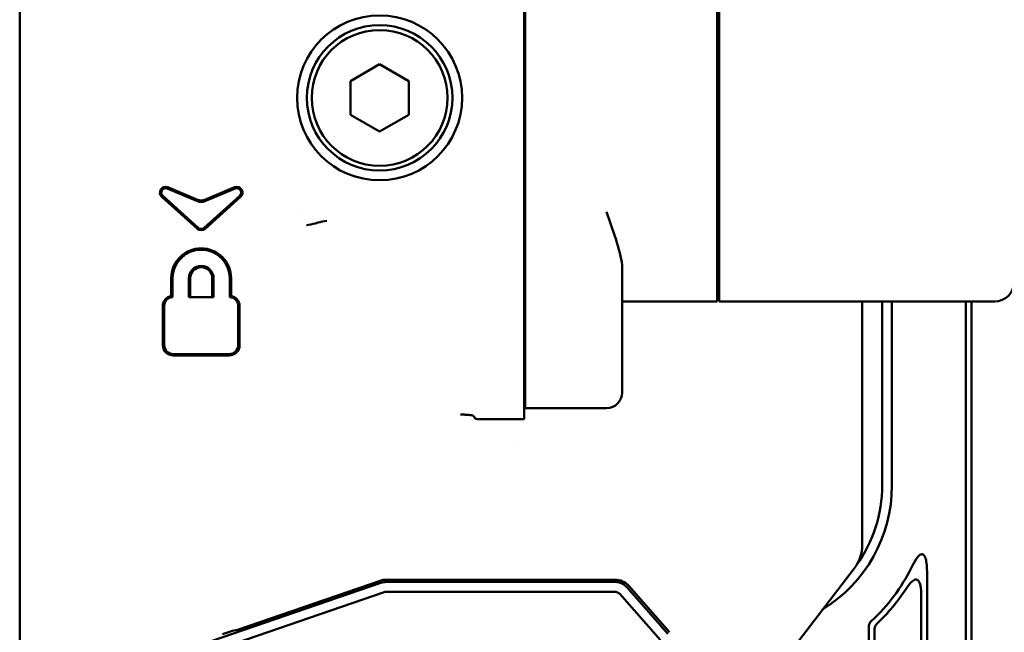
# Model space of a CAD drawing. Header units: millimetres. Extents: x 0 to 5104, y -184 to 1188.
# Tile 24 of 221: x 187 to 238, y 708 to 740. Entities that reach past the tile are written whole.
import ezdxf

# ---------------------------------------------------------------- set-up
doc = ezdxf.new("R2010")
doc.units = ezdxf.units.MM
doc.header["$LTSCALE"] = 2
doc.layers.add('Sichtbar (ISO)', color=7, linetype='Continuous', lineweight=50)

msp = doc.modelspace()

# ---------------------------------------------------------------- linework, layer by layer
at = {"layer": 'Sichtbar (ISO)'}
for p, q in [((187.03, 689.866), (187.03, 757.876)), ((222.98, 725.03), (222.98, 746.03)), ((223.08, 725.03), (223.08, 746.03)), ((213.08, 729.65), (213.08, 741.41)), ((213.03, 740.225), (213.03, 730.834)), ((205.58, 737.262), (204.08, 736.396)), ((207.08, 736.396), (205.58, 737.262)), ((213.03, 737.13), (213.08, 737.13)), ((204.08, 736.396), (204.08, 734.664)), ((207.08, 734.664), (207.08, 736.396)), ((204.08, 734.664), (205.58, 733.798)), ((205.58, 733.798), (207.08, 734.664)), ((213.08, 733.93), (213.03, 733.93)), ((194.637, 730.853), (196.193, 730.203)), ((194.664, 730.917), (196.193, 730.279)), ((198.104, 730.917), (196.575, 730.279)), ((198.131, 730.853), (196.575, 730.203)), ((213.03, 730.359), (213.03, 730.834)), ((196.186, 728.774), (194.353, 730.426)), ((196.233, 728.827), (194.4, 730.478)), ((196.534, 728.827), (198.368, 730.478)), ((196.581, 728.774), (198.415, 730.426)), ((213.03, 730.359), (213.03, 730.224)), ((213.03, 730.224), (213.03, 729.963)), ((213.03, 724.196), (213.03, 729.963)), ((201.53, 729.675), (201.53, 729.676)), ((213.08, 721.07), (213.08, 729.65)), ((202.13, 729.03), (202.131, 729.03)), ((202.649, 729.03), (202.65, 729.03)), ((213.03, 729.03), (213.08, 729.03)), ((218.08, 726.767), (218.08, 721.518)), ((194.841, 726.226), (194.841, 725.32)), ((194.912, 725.258), (194.912, 726.226)), ((195.744, 726.226), (195.744, 725.259)), ((195.814, 725.259), (195.814, 726.226)), ((196.954, 726.226), (196.954, 725.259)), ((197.024, 725.259), (197.024, 726.226)), ((197.856, 726.226), (197.856, 725.258)), ((197.926, 725.32), (197.926, 726.226)), ((195.744, 725.259), (197.024, 725.259)), ((194.406, 724.793), (194.406, 722.78)), ((194.476, 722.78), (194.476, 724.793)), ((198.292, 724.793), (198.292, 722.78)), ((198.362, 722.78), (198.362, 724.793)), ((218.08, 725.03), (222.98, 725.03)), ((223.08, 725.13), (222.98, 725.13)), ((223.08, 725.03), (237.28, 725.03)), ((230.451, 712.478), (230.451, 725.03)), ((231.48, 725.03), (231.48, 715.53)), ((231.98, 715.53), (231.98, 725.03)), ((235.79, 725.03), (235.79, 648.843)), ((236.09, 725.03), (236.09, 648.781)), ((213.03, 724.53), (213.08, 724.53)), ((213.03, 723.854), (213.03, 724.196)), ((213.03, 720.02), (213.03, 723.854)), ((197.826, 722.314), (194.941, 722.314)), ((194.941, 722.244), (197.826, 722.244)), ((213.03, 721.53), (213.08, 721.53)), ((218.08, 720.33), (218.08, 721.518)), ((213.08, 721.07), (213.08, 719.53)), ((213.03, 720.02), (213.03, 719.549)), ((213.03, 719.549), (213.03, 718.953)), ((213.08, 719.53), (217.28, 719.53)), ((211.033, 718.953), (213.03, 718.953)), ((212.48, 717.681), (212.48, 717.681)), ((230.038, 711.261), (224.37, 703.875)), ((233.79, 649.421), (233.79, 711.111)), ((196.347, 707.315), (205.648, 710.518)), ((205.611, 710.627), (198.255, 708.094)), ((217.71, 710.678), (205.92, 710.678)), ((205.92, 710.563), (217.71, 710.563)), ((205.814, 710.037), (196.512, 706.834)), ((217.71, 710.054), (205.92, 710.054)), ((220.058, 707.553), (217.955, 709.943)), ((218.337, 710.279), (220.44, 707.889)), ((218.424, 710.355), (220.527, 707.965)), ((233.49, 649.535), (233.49, 709.979)), ((197.992, 708.047), (197.479, 707.876)), ((198.255, 708.094), (197.992, 708.047)), ((230.79, 708.24), (230.79, 650.919)), ((231.09, 708.11), (231.09, 650.73))]:
    msp.add_line(p, q, dxfattribs=at)
for radius in [4.25, 3.75, 3.5]:
    msp.add_circle((205.58, 735.53), radius, dxfattribs=at)
for centre, radius, start, end in [((194.55, 730.645), 0.295, 67.3476, 228), ((194.55, 730.645), 0.225, 67.3476, 228), ((198.218, 730.645), 0.295, 312, 112.6524), ((198.218, 730.645), 0.225, 312, 112.6524), ((196.384, 728.994), 0.295, 228, 312), ((196.384, 728.994), 0.225, 228, 312), ((196.384, 726.226), 1.542, 0, 180), ((196.384, 726.226), 1.472, 0, 180), ((196.384, 726.226), 0.64, 0, 180), ((196.384, 726.226), 0.57, 0, 180), ((237.28, 726.03), 1, 270, 0), ((194.941, 724.793), 0.536, 100.7607, 180), ((194.941, 724.793), 0.465, 93.6632, 180), ((197.826, 724.793), 0.465, 0, 86.3368), ((197.826, 724.793), 0.536, 0, 79.2393), ((194.941, 722.78), 0.536, 180, 270), ((194.941, 722.78), 0.465, 180, 270), ((197.826, 722.78), 0.536, 270, 0), ((197.826, 722.78), 0.465, 270, 0), ((217.28, 720.33), 0.8, 270, 0), ((224.48, 715.53), 7.5, 301.6225, 0), ((224.48, 715.53), 7, 324.1504, 0), ((224.48, 715.53), 9.5, 312.7356, 333.5606), ((205.92, 709.727), 0.951, 90, 109), ((205.92, 709.727), 0.836, 90, 109), ((217.71, 709.727), 0.951, 41.337, 90), ((217.71, 709.727), 0.836, 41.337, 90), ((205.92, 709.727), 0.327, 90, 109), ((217.71, 709.727), 0.327, 41.337, 90), ((224.48, 715.53), 9.8, 313.4757, 327.118)]:
    msp.add_arc(centre, radius, start, end, dxfattribs=at)
for centre, major_axis, ratio, start_param, end_param in [((196.384, 730.747), (0, 0.506), 0.988602, 2.750291, 3.532894), ((196.384, 730.671), (0, 0.506), 0.988602, 2.750291, 3.532894), ((211.134, 719.838), (-1, 1.637), 0.516804, 1.684739, 1.789313), ((228.449, 712.479), (-1.895, 0.643), 0.999321, 2.81455, 3.468635)]:
    msp.add_ellipse(centre, major_axis=major_axis, ratio=ratio, start_param=start_param, end_param=end_param, dxfattribs=at)
for points, knots in [([(202.858, 729.19), (202.702, 729.171), (202.55, 729.137), (202.401, 729.096), (202.354, 729.083), (202.308, 729.07), (202.26, 729.059), (202.11, 729.025), (201.959, 728.991), (201.808, 728.96)], [0, 0, 0, 0, 0.435287, 0.435287, 0.435287, 0.572555, 0.572555, 0.572555, 1, 1, 1, 1]), ([(217.28, 729.65), (217.457, 729.118), (217.652, 728.572), (217.963, 727.58), (218.08, 727.134), (218.08, 726.767)], [-1.2005851, -1.2005851, -1.2005851, -1.2005851, -1.0008727, -1.0008727, -0.8011603, -0.8011603, -0.8011603, -0.8011603]), ([(209.752, 719.203), (209.764, 719.202), (209.773, 719.202), (209.861, 719.197), (209.929, 719.194), (210.068, 719.185), (210.134, 719.18), (210.254, 719.169), (210.335, 719.161), (210.394, 719.147), (210.404, 719.144), (210.407, 719.139)], [-0.0049062, -0.0049062, -0.0049062, -0.0049062, 0, 0, 0.0317007, 0.0317007, 0.0676955, 0.0676955, 0.1054743, 0.1054743, 0.1190199, 0.1190199, 0.1190199, 0.1190199]), ([(210.525, 718.978), (210.528, 718.975), (210.543, 718.972), (210.596, 718.966), (210.634, 718.963), (210.728, 718.958), (210.783, 718.956), (210.904, 718.954), (210.968, 718.953), (211.033, 718.953)], [0, 0, 0, 0, 0.01922807, 0.01922807, 0.03871744, 0.03871744, 0.05826552, 0.05826552, 0.07762696, 0.07762696, 0.07762696, 0.07762696]), ([(232.986, 711.3), (233.06, 711.449), (233.157, 711.629), (233.298, 711.827), (233.344, 711.884), (233.414, 711.946), (233.44, 711.965), (233.482, 711.985), (233.499, 711.99), (233.532, 711.994), (233.547, 711.993), (233.576, 711.985), (233.589, 711.978), (233.618, 711.957), (233.633, 711.941), (233.668, 711.893), (233.686, 711.855), (233.733, 711.731), (233.753, 711.624), (233.784, 711.394), (233.79, 711.249), (233.79, 711.111)], [-0.1748833, -0.1748833, -0.1748833, -0.1748833, -0.1308599, -0.1308599, -0.1115476, -0.1115476, -0.1025664, -0.1025664, -0.0972019, -0.0972019, -0.0926616, -0.0926616, -0.0880388, -0.0880388, -0.0817462, -0.0817462, -0.0700166, -0.0700166, -0.0413147, -0.0413147, -0.000001, -0.000001, -0.000001, -0.000001]), ([(233.49, 709.979), (233.49, 710.171), (233.471, 710.334), (233.42, 710.502), (233.401, 710.55), (233.36, 710.613), (233.343, 710.634), (233.306, 710.664), (233.289, 710.674), (233.251, 710.686), (233.232, 710.689), (233.188, 710.686), (233.165, 710.68), (233.107, 710.656), (233.072, 710.633), (232.922, 710.515), (232.803, 710.353), (232.71, 710.209)], [0, 0, 0, 0, 0.0575552, 0.0575552, 0.0793607, 0.0793607, 0.0914851, 0.0914851, 0.1006081, 0.1006081, 0.1095977, 0.1095977, 0.1203166, 0.1203166, 0.1381576, 0.1381576, 0.2069813, 0.2069813, 0.2069813, 0.2069813]), ([(230.79, 708.24), (230.79, 708.27), (230.793, 708.299), (230.805, 708.356), (230.814, 708.384), (230.837, 708.438), (230.852, 708.463), (230.886, 708.51), (230.905, 708.532), (230.927, 708.552)], [-0.03511465, -0.03511465, -0.03511465, -0.03511465, -0.02631065, -0.02631065, -0.01752697, -0.01752697, -0.00876532, -0.00876532, 0, 0, 0, 0]), ([(231.223, 708.418), (231.202, 708.398), (231.183, 708.376), (231.149, 708.329), (231.135, 708.304), (231.113, 708.251), (231.104, 708.224), (231.093, 708.168), (231.09, 708.139), (231.09, 708.11)], [0, 0, 0, 0, 0.00865786, 0.00865786, 0.01730926, 0.01730926, 0.02592393, 0.02592393, 0.03456008, 0.03456008, 0.03456008, 0.03456008])]:
    msp.add_open_spline(points, degree=3, knots=knots, dxfattribs=at)
for points, degree in [([(194.841, 725.32), (194.866, 725.299), (194.89, 725.278), (194.912, 725.258)], 3), ([(197.926, 725.32), (197.889, 725.289), (197.856, 725.258)], 2)]:
    msp.add_open_spline(points, degree=degree, dxfattribs=at)

doc.saveas('drawing.dxf')
